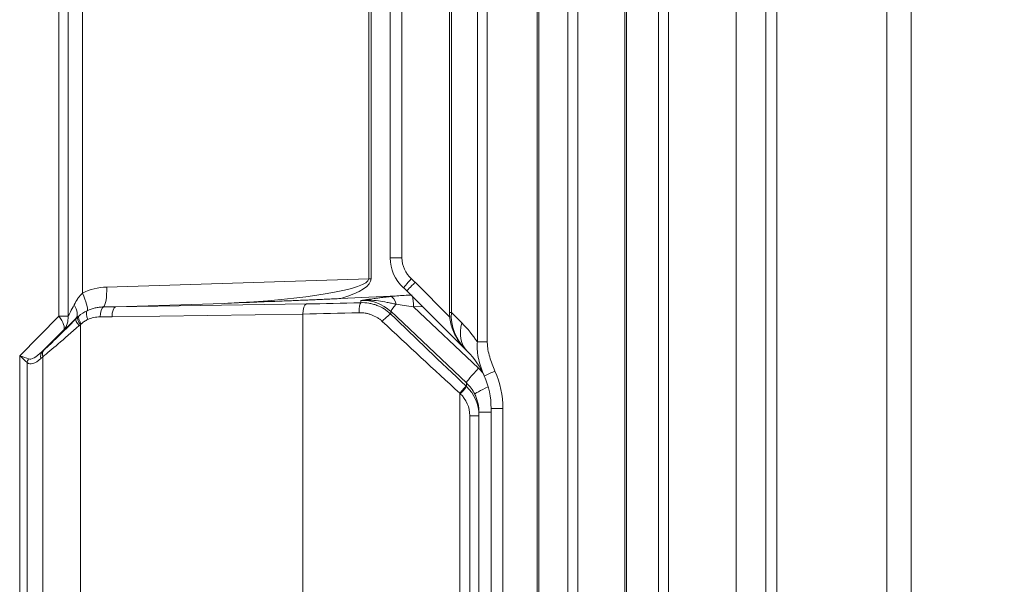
# Model space of a CAD drawing. Header units: millimetres. Extents: x 4 to 836, y 5 to 589.
# Tile 76 of 168: x 421 to 445, y 506 to 519. Entities that reach past the tile are written whole.
import ezdxf

# ---------------------------------------------------------------- set-up
doc = ezdxf.new("R2010")
doc.units = ezdxf.units.MM
doc.layers.add('1', color=7, linetype='Continuous', true_color=0xffffff)
doc.styles.add('ideas_simplex', font='simplex.shx')
doc.dimstyles.get("Standard").update_dxf_attribs({"dimtxt": 0.18, "dimasz": 0.18, "dimexe": 0.18, "dimexo": 0.0625, "dimgap": 0.09, "dimtad": 0, "dimtih": 1, "dimtoh": 1, "dimdec": 4, "dimzin": 0, "dimdsep": 46, "dimtxsty": 'Standard', "dimcen": 0.09, "dimadec": 0, "dimazin": 0, "dimtfac": 1, "dimtdec": 4, "dimtofl": 0, "dimtmove": 0, "dimatfit": 3, "dimfxl": 1, "dimtolj": 1, "dimtzin": 0, "dimarcsym": 0})

# ---------------------------------------------------------------- blocks, each defined once
blk = doc.blocks.new('_U1')
at = {"layer": '1', "color": 152, "lineweight": 13}
for p, q in [((439.303593, 529.440574), (489.53896, 529.440574)), ((439.303593, 480.440574), (489.53896, 480.440574))]:
    blk.add_line(p, q, dxfattribs=at)
at = {"layer": '1', "color": 27, "lineweight": 13}
blk.add_line((487.53896, 529.440574), (487.53896, 480.440574), dxfattribs=at)
at = {"layer": '1', "color": 87, "lineweight": 25}
for p, q in [((486.03896, 513.528074), (480.41396, 513.528074)), ((480.41396, 513.528074), (480.41396, 512.028074)), ((486.03896, 512.028074), (486.03896, 513.528074)), ((480.41396, 497.853074), (480.41396, 496.353074)), ((486.03896, 496.353074), (486.03896, 497.853074)), ((480.41396, 496.353074), (486.03896, 496.353074))]:
    blk.add_line(p, q, dxfattribs=at)
at = {"layer": '1', "color": 27, "lineweight": 18}
for points in [[(487.53896, 529.440574), (488.067941, 526.440576), (487.009979, 526.440572)], [(487.53896, 480.440574), (487.009979, 483.440572), (488.067941, 483.440576)]]:
    blk.add_solid(points, dxfattribs=at)
at = {"layer": '1', "color": 87, "linetype": 'Continuous', "lineweight": 25, "char_height": 3, "attachment_point": 7, "rotation": 90, "line_spacing_factor": 1.204819, "style": 'ideas_simplex'}
for s, insert in [('\\W1.2876;1.929', (485.88546, 497.800574)), ('\\W1.1932;49', (478.57296, 502.255574))]:
    blk.add_mtext(s, dxfattribs=dict(at, insert=insert))

msp = doc.modelspace()

# ---------------------------------------------------------------- linework, layer by layer
at = {"layer": '1', "color": 143, "linetype": 'Continuous', "lineweight": 18}
for p, q in [((430.004, 513.598), (430.004, 553.664)), ((442.904, 457.504), (442.904, 552.377)), ((442.304, 523.971), (442.304, 485.91)), ((431.474, 523.201), (431.474, 512.242)), ((433.643, 522.934), (433.643, 486.947)), ((435.812, 523.025), (435.812, 486.856)), ((439.304, 486.903), (439.304, 522.978)), ((430.351, 512.664), (428.781, 512.586)), ((431.889, 511.305), (430.418, 512.776)), ((431.918, 511.276), (431.889, 511.305)), ((432.204, 509.774), (432.204, 509.685)), ((432.204, 509.685), (432.204, 500.196)), ((432.504, 500.019), (432.504, 509.862))]:
    msp.add_line(p, q, dxfattribs=at)
at = {"layer": '1', "color": 143, "linetype": 'Continuous', "lineweight": 13}
for p, q in [((429.474, 513.075), (429.474, 544.318)), ((429.534, 544.318), (429.534, 513.075)), ((430.004, 513.595), (430.004, 536.657)), ((430.296, 536.657), (430.296, 513.595)), ((421.807, 512.148), (421.807, 529.484)), ((422.03, 529.484), (422.03, 512.148)), ((422.387, 525.441), (422.387, 512.72)), ((438.573, 485.601), (438.573, 524.28)), ((431.52, 523.201), (431.52, 512.242)), ((432.164, 511.51), (432.164, 522.985)), ((432.41, 522.985), (432.41, 511.51)), ((433.689, 522.934), (433.689, 486.947)), ((434.406, 486.917), (434.406, 522.964)), ((434.652, 522.964), (434.652, 486.917)), ((435.858, 523.025), (435.858, 486.856)), ((436.648, 486.823), (436.648, 523.058)), ((436.894, 523.058), (436.894, 486.823)), ((439.579, 522.978), (439.579, 486.903)), ((422.989, 512.869), (429.474, 513.075)), ((429.534, 513.075), (429.474, 513.075)), ((430.622, 512.988), (431.484, 512.126)), ((425.894, 512.467), (423.208, 512.382)), ((423.208, 512.382), (427.932, 512.451)), ((429.278, 512.483), (429.278, 512.536)), ((430.803, 512.391), (430.586, 512.378)), ((430.586, 512.378), (432.193, 510.86)), ((420.834, 511.168), (421.807, 512.148)), ((421.807, 512.148), (422.03, 512.148)), ((427.846, 512.202), (423.121, 512.133)), ((427.846, 497.679), (427.846, 512.202)), ((431.892, 510.499), (430.019, 512.269)), ((430.019, 512.269), (430.019, 512.2)), ((431.474, 512.242), (431.52, 512.242)), ((431.52, 512.242), (431.779, 511.983)), ((422.226, 512.086), (422.226, 512.09)), ((422.34, 511.945), (422.34, 497.936)), ((421.92, 511.805), (421.391, 511.273)), ((432.164, 511.51), (432.41, 511.51)), ((420.834, 498.713), (420.834, 511.168)), ((421.404, 511.145), (421.356, 511.101)), ((421.391, 511.273), (421.439, 511.316)), ((421.404, 498.736), (421.404, 511.145)), ((421.017, 510.998), (421.017, 498.884)), ((431.878, 510.423), (431.892, 510.41)), ((431.892, 510.41), (431.892, 510.499)), ((431.742, 510.23), (431.728, 510.242)), ((431.728, 510.242), (431.728, 499.639)), ((432.204, 509.685), (431.975, 509.685)), ((431.975, 500.196), (431.975, 509.685)), ((432.204, 509.774), (432.504, 509.774)), ((432.504, 509.862), (432.796, 509.862)), ((432.796, 509.862), (432.796, 500.019))]:
    msp.add_line(p, q, dxfattribs=at)
at = {"layer": '1', "color": 143, "linetype": 'Continuous', "lineweight": 18}
for centre, radius, start, end in [((431.004, 513.598), 1, 180.1695, 228.1897), ((430.504, 509.862), 2, 23.8015, 45), ((430.504, 509.862), 2, 0, 23.8015)]:
    msp.add_arc(centre, radius, start, end, dxfattribs=at)
at = {"layer": '1', "color": 143, "linetype": 'Continuous', "lineweight": 13}
for centre, radius, start, end in [((430.996, 513.598), 0.7, 180.2422, 228.1897), ((429.657, 509.862), 3, 33.3269, 45), ((430.496, 509.862), 2.3, 0, 23.8015)]:
    msp.add_arc(centre, radius, start, end, dxfattribs=at)
for centre, major_axis, ratio, start_param, end_param in [((423.067, 511.364), (0.967, -1.171), 0.978978, 2.493539, 2.911764), ((422.872, 512.869), (-0.016, 0.5), 0.232679, 3.306695, 4.705021), ((425.521, 512.953), (3.954, 0.125), 0.1264, 4.803113, 6.276929), ((425.51, 512.953), (4.024, 0.127), 0.198733, 5.655354, 6.276936), ((430.537, 513.076), (-0.2, -0.224), 0.019514, 4.729841, 6.283185), ((430.63, 512.988), (-0.212, -0.212), 0.018513, 4.7309, 6.283184), ((428.996, 511.362), (1.671, -1.581), 1, 1.543108, 1.598779), ((422.271, 512.72), (-0.22, 0.449), 0.210171, 3.290649, 4.609829), ((430.68, 512.615), (1.101, 0.058), 0.063134, 1.870411, 2.219463), ((430.027, 512.336), (0.03, -0.298), 0.480179, 1.900083, 3.042205), ((430.56, 512.378), (0.018, -0.299), 0.086999, 1.565554, 2.605582), ((422.504, 513.178), (0.499, 1.061), 0.031809, 3.402071, 3.949359), ((421.863, 512.433), (-0.351, 0.356), 0.511095, 3.211449, 4.246087), ((422.924, 512.131), (0, -0.25), 0.39813, 3.316735, 4.712361), ((423.604, 512.893), (4.02, 0.134), 0.124292, 4.533914, 4.609404), ((423.221, 512.133), (0.004, -0.25), 0.398094, 3.236614, 4.706562), ((427.945, 512.202), (0.004, -0.25), 0.398094, 3.236614, 4.706562), ((431.018, 513.235), (7.75, 0.411), 0.087245, 4.298286, 4.481336), ((429.291, 512.234), (0.008, -0.25), 0.224386, 3.231026, 4.705107), ((429.33, 511.53), (0.475, 0.892), 0.986359, 6.018883, 6.830461), ((430.363, 512.63), (0.343, 0.363), 0.063462, 2.159395, 3.078202), ((430.695, 512.316), (0.895, -0.159), 0.046575, 1.701531, 2.230234), ((421.557, 512.148), (-0.355, 0.352), 0.376784, 3.206405, 4.349651), ((421.557, 512.148), (-0.313, 0.39), 0.916657, 3.292269, 4.0792), ((422.439, 511.945), (0.167, -0.186), 0.307223, 3.20861, 4.443053), ((422.951, 511.375), (0.688, -0.747), 0.971887, 3.09783, 3.133338), ((422.459, 511.962), (0.16, -0.192), 0.316211, 3.211007, 4.454552), ((422.618, 512.065), (0.104, -0.227), 0.367125, 3.29832, 4.546024), ((423.505, 512.893), (3.962, 0.136), 0.189173, 4.533432, 4.608922), ((431.031, 512.987), (8, 0.411), 0.084533, 4.298572, 4.481622), ((429.847, 512.019), (-0.174, -0.18), 0.11053, 3.205246, 4.818771), ((431.203, 511.742), (7.743, -7.405), 0.04578, 4.602726, 4.843412), ((423.136, 512.825), (1.999, 1.856), 0.04117, 3.626983, 4.244421), ((422.955, 512.996), (1.748, 1.856), 0.04121, 3.62147, 4.238908), ((422.866, 512.835), (0.999, 1.061), 0.04121, 3.425919, 3.973207), ((422.407, 511.914), (0.178, -0.175), 0.305839, 3.204648, 4.410639), ((422.851, 511.375), (0.508, -0.573), 0.96263, 3.112051, 3.14756), ((431.031, 511.561), (7.993, -7.405), 0.045692, 4.601273, 4.84196), ((432.625, 511.983), (-0.707, -0.707), 0.746648, 5.353741, 6.283185), ((420.584, 511.168), (0.494, -0.318), 0.24694, 0.681537, 1.205136), ((420.584, 511.168), (0.565, -0.139), 0.112635, 0.616872, 1.14047), ((421.883, 512.477), (0.838, 1.38), 0.208927, 3.172676, 3.792323), ((421.572, 511.101), (-0.168, 0.185), 0.788819, 0.097766, 0.950151), ((421.62, 511.145), (0.168, -0.185), 0.788819, 3.239359, 4.091744), ((421.667, 512.477), (0.617, 1.498), 0.284368, 3.061162, 3.680809), ((421.233, 510.998), (-0.155, -0.196), 0.805806, 4.860941, 5.277856), ((432.236, 510.86), (0.343, 0.363), 0.063462, 1.630692, 3.078202), ((431.16, 509.76), (0.792, 1.285), 0.991498, 5.98295, 6.079833), ((432.608, 510.79), (-0.274, -0.121), 0.010567, 4.736342, 6.283185), ((431.706, 510.242), (-0.172, -0.182), 0.063462, 1.630692, 3.078202), ((431.72, 510.23), (-0.172, -0.182), 0.063462, 1.630692, 3.078202), ((431.204, 509.76), (0.475, 0.892), 0.986359, 5.668056, 6.018883), ((431.225, 509.679), (0.396, 0.643), 0.991498, 5.268255, 6.079833), ((432.547, 510.44), (0.448, 0.222), 0.038869, 1.817886, 3.102802)]:
    msp.add_ellipse(centre, major_axis=major_axis, ratio=ratio, start_param=start_param, end_param=end_param, dxfattribs=at)
at = {"layer": '1', "color": 143, "linetype": 'Continuous', "lineweight": 18}
for centre, major_axis, ratio, start_param, end_param in [((429.004, 511.362), (1.459, -1.368), 1, 1.53848, 1.594151), ((432.588, 512.021), (0.781, -0.839), 0.872012, 3.824339, 4.753783), ((431.204, 509.679), (0.586, 0.815), 0.993973, 5.338347, 6.149925)]:
    msp.add_ellipse(centre, major_axis=major_axis, ratio=ratio, start_param=start_param, end_param=end_param, dxfattribs=at)
msp.add_rational_spline([(430.004, 513.598), (430.004, 513.597), (430.004, 513.595)], [0.500000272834, 0.499999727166, 0.500000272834], degree=2, dxfattribs=at)
for points, knots in [([(430.296, 513.595), (430.257, 513.595), (430.219, 513.595), (430.148, 513.595), (430.116, 513.595), (430.062, 513.595), (430.041, 513.595), (430.011, 513.595), (430.004, 513.595), (430.004, 513.595)], [0, 0, 0, 0, 0.25, 0.25, 0.5, 0.5, 0.75, 0.75, 1, 1, 1, 1]), ([(428.781, 512.586), (428.72, 512.583), (428.66, 512.58), (428.539, 512.574), (428.478, 512.572), (428.297, 512.564), (428.176, 512.558), (427.935, 512.548), (427.815, 512.543), (427.574, 512.533), (427.454, 512.528), (427.094, 512.514), (426.854, 512.504), (426.374, 512.486), (426.134, 512.476), (425.894, 512.467)], [0, 0, 0, 0, 0.0625, 0.0625, 0.125, 0.125, 0.25, 0.25, 0.375, 0.375, 0.5, 0.5, 0.75, 0.75, 1, 1, 1, 1]), ([(431.474, 512.242), (431.475, 512.176), (431.49, 512.001), (431.581, 511.718), (431.734, 511.474), (431.849, 511.345), (431.889, 511.305)], [0, 0, 0, 0, 0.187188, 0.503118, 0.840706, 1, 1, 1, 1])]:
    msp.add_open_spline(points, degree=3, knots=knots, dxfattribs=at)
for points in [[(430.004, 513.595), (430.004, 513.595), (430.004, 513.595), (430.004, 513.595)], [(430.351, 512.664), (430.417, 512.667), (430.482, 512.669), (430.548, 512.671)]]:
    msp.add_open_spline(points, degree=3, dxfattribs=at)
at = {"layer": '1', "color": 143, "linetype": 'Continuous', "lineweight": 13}
for points, knots in [([(422.183, 512.433), (422.209, 512.484), (422.239, 512.534), (422.289, 512.607), (422.307, 512.631), (422.345, 512.677), (422.365, 512.699), (422.387, 512.72)], [0, 0, 0, 0, 0.5, 0.5, 0.75, 0.75, 1, 1, 1, 1]), ([(429.278, 512.536), (429.291, 512.538), (429.304, 512.54), (429.331, 512.544), (429.37, 512.551), (429.411, 512.557), (429.493, 512.57), (429.55, 512.578), (429.64, 512.591), (429.671, 512.595), (429.734, 512.603), (429.767, 512.608), (429.833, 512.616), (429.868, 512.62), (429.938, 512.627), (429.974, 512.631), (430.011, 512.635)], [0, 0, 0, 0, 0.0625, 0.0625, 0.125, 0.25, 0.25, 0.5, 0.5, 0.625, 0.625, 0.75, 0.75, 0.875, 0.875, 1, 1, 1, 1]), ([(422.502, 512.283), (422.566, 512.314), (422.632, 512.336), (422.734, 512.36), (422.768, 512.366), (422.837, 512.374), (422.872, 512.377), (422.907, 512.377)], [0, 0, 0, 0, 0.5, 0.5, 0.75, 0.75, 1, 1, 1, 1]), ([(430.153, 512.447), (430.115, 512.454), (430.078, 512.462), (430.004, 512.477), (429.967, 512.485), (429.857, 512.505), (429.785, 512.518), (429.64, 512.536), (429.568, 512.542), (429.423, 512.546), (429.35, 512.543), (429.278, 512.536)], [0, 0, 0, 0, 0.125, 0.125, 0.25, 0.25, 0.5, 0.5, 0.75, 0.75, 1, 1, 1, 1]), ([(429.278, 512.483), (429.346, 512.486), (429.413, 512.481), (429.513, 512.465), (429.546, 512.458), (429.595, 512.444), (429.611, 512.44), (429.644, 512.429), (429.66, 512.423), (429.739, 512.393), (429.8, 512.363), (429.871, 512.318), (429.886, 512.308), (429.913, 512.288), (429.927, 512.278), (429.968, 512.246), (429.994, 512.224), (430.019, 512.2)], [0, 0, 0, 0, 0.25, 0.25, 0.375, 0.375, 0.4375, 0.4375, 0.5, 0.5, 0.75, 0.75, 0.8125, 0.8125, 0.875, 0.875, 1, 1, 1, 1]), ([(422.825, 512.131), (422.799, 512.131), (422.772, 512.13), (422.72, 512.124), (422.694, 512.12), (422.617, 512.103), (422.567, 512.087), (422.518, 512.065)], [0, 0, 0, 0, 0.25, 0.25, 0.5, 0.5, 1, 1, 1, 1]), ([(429.808, 512.019), (429.789, 512.038), (429.769, 512.055), (429.737, 512.079), (429.726, 512.087), (429.704, 512.102), (429.693, 512.109), (429.637, 512.143), (429.59, 512.166), (429.517, 512.193), (429.492, 512.201), (429.441, 512.215), (429.416, 512.22), (429.339, 512.233), (429.287, 512.236), (429.235, 512.234)], [0, 0, 0, 0, 0.125, 0.125, 0.1875, 0.1875, 0.25, 0.25, 0.5, 0.5, 0.625, 0.625, 0.75, 0.75, 1, 1, 1, 1]), ([(422.518, 512.065), (422.504, 512.058), (422.49, 512.051), (422.463, 512.036), (422.422, 512.011), (422.384, 511.983), (422.36, 511.962)], [0, 0, 0, 0, 0.25, 0.25, 0.5, 1, 1, 1, 1]), ([(432.333, 510.669), (432.275, 510.801), (432.227, 510.937), (432.181, 511.147), (432.17, 511.218), (432.161, 511.327), (432.159, 511.364), (432.159, 511.437), (432.161, 511.474), (432.164, 511.51)], [0, 0, 0, 0, 0.5, 0.5, 0.75, 0.75, 0.875, 0.875, 1, 1, 1, 1]), ([(432.41, 511.51), (432.41, 511.479), (432.412, 511.447), (432.417, 511.385), (432.421, 511.353), (432.437, 511.26), (432.452, 511.2), (432.504, 511.021), (432.55, 510.905), (432.6, 510.79)], [0, 0, 0, 0, 0.125, 0.125, 0.25, 0.25, 0.5, 0.5, 1, 1, 1, 1]), ([(432.204, 509.774), (432.204, 509.812), (432.201, 509.851), (432.195, 509.908), (432.192, 509.927), (432.185, 509.965), (432.182, 509.984), (432.168, 510.04), (432.157, 510.077), (432.132, 510.148), (432.116, 510.184), (432.099, 510.218)], [0, 0, 0, 0, 0.25, 0.25, 0.375, 0.375, 0.5, 0.5, 0.75, 0.75, 1, 1, 1, 1])]:
    msp.add_open_spline(points, degree=3, knots=knots, dxfattribs=at)
for points in [[(422.295, 512.15), (422.27, 512.131), (422.247, 512.111), (422.226, 512.09)], [(422.226, 512.086), (422.24, 512.1), (422.254, 512.114), (422.269, 512.127)], [(422.295, 512.15), (422.358, 512.202), (422.426, 512.247), (422.502, 512.283)], [(422.34, 511.945), (422.327, 511.935), (422.315, 511.925), (422.303, 511.914)]]:
    msp.add_open_spline(points, degree=3, dxfattribs=at)

# ---------------------------------------------------------------- dimensions: what is measured, and where the dimension line sits
at = {"layer": '1', "color": 87, "linetype": 'Continuous', "lineweight": 25}
dim = msp.add_linear_dim(base=(487.539, 480.441), p1=(436.804, 529.441), p2=(436.804, 480.441), angle=90, text='<>\\P[\\C87;{\\H1.00x;\\Fsimplex.shx;1.929\\Fsimplex.shx;}\\C87; ]', dimstyle='Standard', override={"dimtxt": 3, "dimasz": 3, "dimexe": 2, "dimexo": 2.5, "dimgap": 1.5, "dimtad": 1, "dimtih": 0, "dimtoh": 0, "dimdec": 2, "dimlfac": 1, "dimzin": 8, "dimdsep": 44, "dimlunit": 2, "dimtxsty": 'ideas_simplex', "dimsah": 1, "dimse1": 0, "dimse2": 0, "dimsd1": 0, "dimsd2": 0, "dimclrd": 27, "dimclre": 152, "dimclrt": 87, "dimtol": 0, "dimtm": -0.1, "dimtfac": 0.5, "dimtdec": 2, "dimtofl": 1, "dimtmove": 0, "dimtzin": 8, "dimlwd": 13, "dimlwe": 13}, dxfattribs=at)
dim.commit()
dim.dimension.update_dxf_attribs({"geometry": '_U1', "text_midpoint": (487.539, 504.941), "dimtype": 160})

doc.saveas('drawing.dxf')
